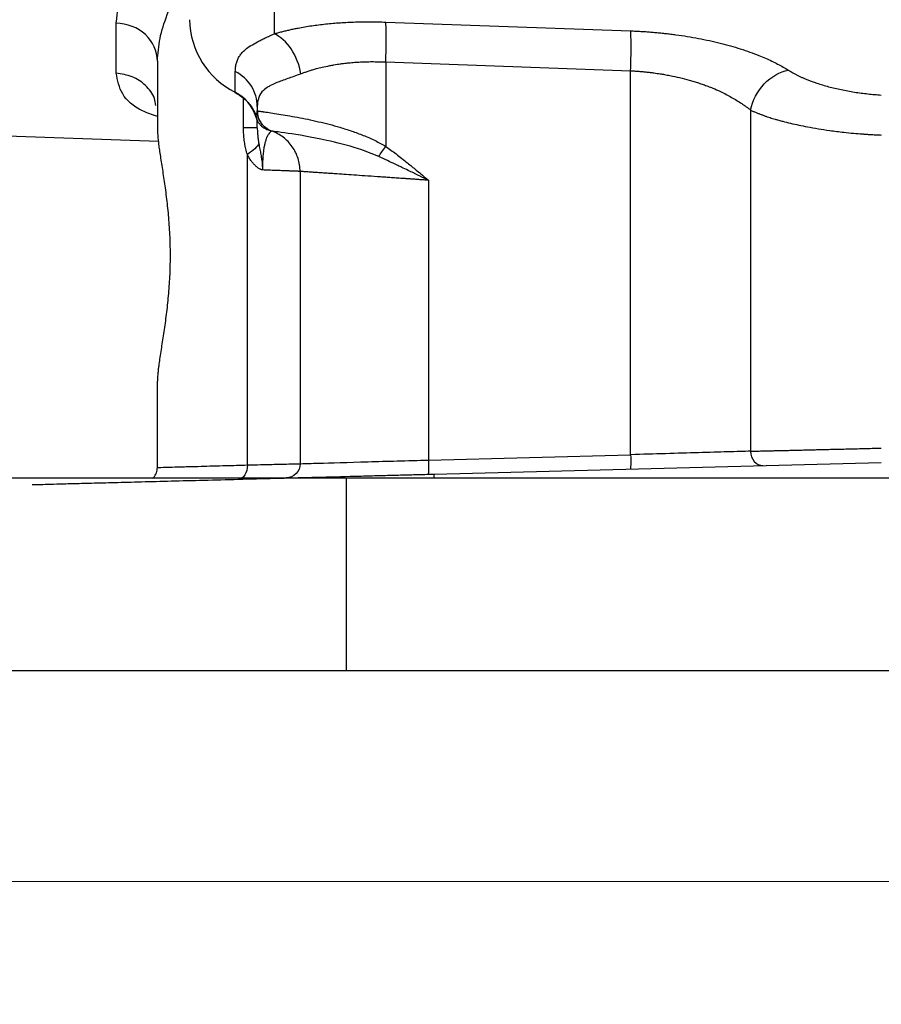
# Model space of a CAD drawing. Header units: inches. Extents: x 0.6 to 16.3, y 0.2 to 11.5.
# Tile 13 of 21: x 10.9 to 12.5, y 4.3 to 6.2. Entities that reach past the tile are written whole.
import ezdxf

# ---------------------------------------------------------------- set-up
doc = ezdxf.new("R2010")
doc.units = ezdxf.units.IN
doc.header["$MEASUREMENT"] = 0
doc.styles.add('SLDTEXTSTYLE0', font='TXT', dxfattribs={"width": 0.75})
doc.dimstyles.new('SLDDIMSTYLE1', dxfattribs={"dimtxt": 0.137795, "dimasz": 0.14, "dimexe": 0, "dimexo": 0.0625, "dimgap": 0.034449, "dimtad": 0, "dimdec": 1, "dimlfac": 1.5, "dimrnd": 1e-09, "dimzin": 4, "dimdsep": 46, "dimtxsty": 'SLDTEXTSTYLE0', "dimblk1": 'CLOSED', "dimblk2": 'CLOSED', "dimsah": 1, "dimcen": 0.09, "dimadec": 0, "dimazin": 1, "dimtfac": 1, "dimtdec": 1, "dimtofl": 0, "dimtmove": 0, "dimatfit": 3, "dimldrblk": 'CLOSED', "dimfxl": 0, "dimfrac": 2, "dimtolj": 1, "dimtzin": 12, "dimarcsym": 0})

# ---------------------------------------------------------------- blocks, each defined once
blk = doc.blocks.new('_Closed')
at = {"color": 0, "linetype": 'ByBlock', "lineweight": -2}
for p, q in [((-1, 0.166667), (0, 0)), ((-1, 0.166667), (-1, -0.166667)), ((0, 0), (-1, -0.166667)), ((0, 0), (-1, 0))]:
    blk.add_line(p, q, dxfattribs=at)
blk = doc.blocks.new('_D_4')
at = {"color": 7, "linetype": 'Continuous', "lineweight": 0}
for p, q in [((10.1435, 4.8974), (10.1435, 4.5037)), ((14.8102, 4.8974), (14.8102, 4.5037)), ((13.7533, 4.7415), (13.7113, 4.7415)), ((13.7113, 4.7415), (13.7113, 4.5228)), ((14.0587, 4.7415), (14.1007, 4.7415)), ((14.1007, 4.7415), (14.1007, 4.5228)), ((10.1435, 4.5431), (13.5904, 4.5431)), ((14.8102, 4.5431), (14.2216, 4.5431)), ((13.7113, 4.5228), (13.7533, 4.5228)), ((14.1007, 4.5228), (14.0587, 4.5228))]:
    blk.add_line(p, q, dxfattribs=at)
at = {"color": 7, "linetype": 'Continuous', "lineweight": 18, "xscale": 0.14, "yscale": 0.14, "rotation": 180.0000000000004}
blk.add_blockref('_Closed', (10.1435, 4.5431), dxfattribs=at)
at = {"color": 7, "linetype": 'Continuous', "lineweight": 18, "xscale": 0.14, "yscale": 0.14}
blk.add_blockref('_Closed', (14.8102, 4.5431), dxfattribs=at)
at = {"color": 7, "linetype": 'Continuous', "lineweight": 18, "char_height": 0.1378, "attachment_point": 1, "style": 'SLDTEXTSTYLE0'}
for s, insert in [('178', (13.7533, 4.7004)), ('7.0', (13.7788, 4.4942))]:
    blk.add_mtext(s, dxfattribs=dict(at, insert=insert))

msp = doc.modelspace()

# ---------------------------------------------------------------- linework, layer by layer
at = {"color": 8, "linetype": 'Continuous', "lineweight": 25}
for p, q in [((11.3415, 6.2275), (11.3415, 6.1276)), ((11.2845, 5.9516), (11.2845, 6.0069))]:
    msp.add_line(p, q, dxfattribs=at)
at = {"color": 7, "linetype": 'Continuous', "lineweight": 25}
for p, q in [((11.0463, 6.0538), (11.0463, 6.1478)), ((11.5503, 6.1496), (12.0082, 6.1331)), ((11.1235, 6.0766), (11.1235, 5.9486)), ((11.5503, 6.0751), (12.0082, 6.0586)), ((11.5503, 6.0751), (11.5503, 5.9173)), ((11.2691, 6.0181), (11.2691, 6.0573)), ((12.0082, 5.3408), (12.0082, 6.0586)), ((11.3102, 5.992), (11.3102, 5.9836)), ((12.2325, 5.985), (12.2325, 5.3473)), ((10.1158, 5.9623), (11.1256, 5.9271)), ((11.3283, 5.9488), (11.3295, 5.9486)), ((11.3347, 5.9466), (11.3369, 5.9459)), ((11.3369, 5.9459), (11.3369, 5.9459)), ((11.2916, 5.3217), (11.2916, 5.9022)), ((11.3902, 5.8704), (11.3902, 5.324)), ((11.6303, 5.8539), (11.6303, 5.3309)), ((11.1235, 5.317), (11.1235, 5.4784)), ((11.6303, 5.3309), (12.0082, 5.3408)), ((11.641, 5.3046), (12.4769, 5.3265)), ((11.4769, 5.2968), (10.1435, 5.2968)), ((11.4769, 4.9368), (11.4769, 5.2968)), ((13.4769, 5.2968), (11.4769, 5.2968)), ((11.4769, 4.9368), (10.1435, 4.9368)), ((13.4769, 4.9368), (11.4769, 4.9368))]:
    msp.add_line(p, q, dxfattribs=at)
at = {"color": 7, "linetype": 'Continuous', "lineweight": 25, "flags": 128}
msp.add_lwpolyline([(11.2705, 6.0167), (11.2699, 6.0166), (11.2693, 6.017), (11.2691, 6.0181)], dxfattribs=at)
at = {"color": 7, "linetype": 'Continuous', "lineweight": 25}
for centre, radius, start, end in [((11.3379, 6.1563), 0.1543, 180.8345, 243.552), ((11.2348, 5.9504), 0.0759, 18.4792, 63.0936)]:
    msp.add_arc(centre, radius, start, end, dxfattribs=at)
at = {"color": 8, "linetype": 'Continuous', "lineweight": 25}
for points, knots in [([(11.0463, 6.1478), (11.0488, 6.1687), (11.0536, 6.2105), (11.0938, 6.2793), (11.1295, 6.3285), (11.1577, 6.3523), (11.1595, 6.3538)], [0, 0, 0, 0, 0.324676, 0.650335, 0.977445, 1, 1, 1, 1]), ([(11.1235, 6.0766), (11.1245, 6.0906), (11.1263, 6.1185), (11.1412, 6.1646), (11.1604, 6.2059), (11.1775, 6.2321), (11.1835, 6.2413)], [0, 0, 0, 0, 0.272215, 0.543467, 0.839326, 1, 1, 1, 1]), ([(11.1235, 5.9728), (11.1138, 5.9763), (11.0827, 5.9874), (11.0541, 6.0138), (11.0489, 6.0405), (11.0463, 6.0538)], [0, 0, 0, 0, 0.18591, 0.59378, 1, 1, 1, 1]), ([(11.1205, 5.9937), (11.1198, 5.9982), (11.1177, 6.0122), (11.1021, 6.0321), (11.077, 6.0496), (11.0566, 6.0524), (11.0463, 6.0538)], [0, 0, 0, 0, 0.135741, 0.423828, 0.711914, 1, 1, 1, 1]), ([(11.641, 5.3046), (11.6407, 5.3042), (11.6403, 5.3035), (11.6401, 5.2986), (11.64, 5.2968)], [0, 0, 0, 0, 0.647824, 1, 1, 1, 1])]:
    msp.add_open_spline(points, degree=3, knots=knots, dxfattribs=at)
at = {"color": 7, "linetype": 'Continuous', "lineweight": 25}
for points in [[(11.1235, 6.0766), (11.1235, 6.0948), (11.107, 6.1312), (11.0668, 6.1472), (11.0463, 6.1478)], [(12.0082, 6.0586), (12.0087, 6.0746), (12.0094, 6.1066), (12.0087, 6.1274), (12.0082, 6.1331)], [(11.3916, 6.053), (11.3889, 6.0695), (11.3761, 6.1025), (11.3532, 6.1226), (11.3415, 6.1276)], [(11.3102, 5.992), (11.3102, 6.0052), (11.3025, 6.0317), (11.2815, 6.0508), (11.2691, 6.0573)], [(12.2325, 5.985), (12.2359, 6.0028), (12.2545, 6.0383), (12.2872, 6.0568), (12.3033, 6.0596)], [(11.3369, 5.9459), (11.3292, 5.9486), (11.3155, 5.959), (11.3103, 5.9754), (11.3103, 5.9836)], [(11.3209, 5.9563), (11.3219, 5.9553), (11.3228, 5.9544), (11.3239, 5.9535)], [(11.3321, 5.9474), (11.3324, 5.9473), (11.3326, 5.9472), (11.3329, 5.9472)], [(11.313, 5.9226), (11.3116, 5.9196), (11.3066, 5.9131), (11.2972, 5.9058), (11.2916, 5.9022)], [(11.5371, 5.8983), (11.5389, 5.901), (11.5431, 5.9071), (11.5479, 5.9139), (11.5503, 5.9173)]]:
    msp.add_open_spline(points, degree=3, dxfattribs=at)
for points, knots in [([(11.3415, 6.1276), (11.3438, 6.1282), (11.3486, 6.1296), (11.3559, 6.1316), (11.3633, 6.1335), (11.371, 6.1352), (11.3788, 6.1369), (11.3921, 6.1396), (11.4116, 6.1429), (11.438, 6.1462), (11.4653, 6.1486), (11.4887, 6.1497), (11.5076, 6.1502), (11.5217, 6.1502), (11.536, 6.1501), (11.5455, 6.1498), (11.5503, 6.1496)], [0, 0, 0, 0, 0.042061, 0.083971, 0.125766, 0.167483, 0.20916, 0.250833, 0.377149, 0.503009, 0.628413, 0.753608, 0.815235, 0.876756, 0.9383, 1, 1, 1, 1]), ([(11.5503, 6.0751), (11.5506, 6.0831), (11.5508, 6.0911), (11.5511, 6.1064), (11.5512, 6.1137), (11.5512, 6.1269), (11.5511, 6.1328), (11.5508, 6.1427), (11.5506, 6.1468), (11.5503, 6.1496)], [0, 0, 0, 0, 0.25, 0.25, 0.5, 0.5, 0.75, 0.75, 1, 1, 1, 1]), ([(12.0082, 6.1331), (12.0113, 6.133), (12.0176, 6.1328), (12.0271, 6.1323), (12.0365, 6.1317), (12.0459, 6.131), (12.0553, 6.1302), (12.0647, 6.1293), (12.074, 6.1283), (12.0834, 6.1272), (12.104, 6.1245), (12.1355, 6.1194), (12.176, 6.1105), (12.214, 6.0998), (12.2415, 6.09), (12.2604, 6.0821), (12.2721, 6.0768), (12.2832, 6.0712), (12.2937, 6.0655), (12.3001, 6.0615), (12.3033, 6.0596)], [0, 0, 0, 0, 0.026736, 0.05341, 0.080046, 0.106668, 0.133301, 0.15997, 0.186698, 0.21351, 0.24043, 0.365727, 0.492055, 0.619462, 0.748096, 0.798265, 0.848416, 0.898674, 0.949161, 1, 1, 1, 1]), ([(11.2691, 6.0573), (11.2692, 6.0587), (11.2692, 6.0615), (11.2696, 6.0655), (11.2702, 6.0694), (11.2711, 6.0731), (11.2722, 6.0766), (11.2736, 6.0801), (11.2753, 6.0834), (11.2772, 6.0865), (11.2794, 6.0895), (11.2819, 6.0925), (11.2846, 6.0953), (11.2895, 6.0997), (11.2975, 6.1056), (11.3081, 6.1115), (11.3175, 6.1163), (11.325, 6.1199), (11.3329, 6.1236), (11.3386, 6.1262), (11.3415, 6.1276)], [0, 0, 0, 0, 0.044653, 0.089017, 0.133121, 0.176989, 0.220651, 0.264134, 0.307467, 0.350677, 0.393793, 0.436845, 0.479862, 0.522872, 0.645931, 0.768233, 0.826845, 0.884954, 0.942644, 1, 1, 1, 1]), ([(11.3916, 6.053), (11.3935, 6.0537), (11.3974, 6.0552), (11.4038, 6.0574), (11.4091, 6.0592), (11.4148, 6.0609), (11.4216, 6.0628), (11.4323, 6.0655), (11.4434, 6.0678), (11.4528, 6.0696), (11.4593, 6.0706), (11.4652, 6.0715), (11.471, 6.0723), (11.4773, 6.073), (11.4851, 6.0738), (11.4947, 6.0746), (11.5046, 6.0751), (11.5126, 6.0754), (11.519, 6.0756), (11.5248, 6.0756), (11.5308, 6.0756), (11.537, 6.0755), (11.5435, 6.0754), (11.548, 6.0752), (11.5503, 6.0751)], [0, 0, 0, 0, 0.045474, 0.092861, 0.144237, 0.163359, 0.216509, 0.288801, 0.38204, 0.433079, 0.469874, 0.504999, 0.543793, 0.576836, 0.619825, 0.683995, 0.745565, 0.790247, 0.82226, 0.855383, 0.889596, 0.924883, 0.961316, 1, 1, 1, 1]), ([(12.0082, 6.0586), (12.0104, 6.0584), (12.0151, 6.0582), (12.0221, 6.0577), (12.0293, 6.0571), (12.0368, 6.0564), (12.0444, 6.0556), (12.0532, 6.0544), (12.0622, 6.0531), (12.0721, 6.0515), (12.0845, 6.0492), (12.1, 6.0458), (12.1148, 6.0419), (12.1266, 6.0384), (12.1339, 6.0362), (12.1397, 6.0343), (12.1455, 6.0323), (12.153, 6.0296), (12.1638, 6.0254), (12.179, 6.0187), (12.1937, 6.0109), (12.2067, 6.0032), (12.2158, 5.9973), (12.2247, 5.9913), (12.2301, 5.9871), (12.2329, 5.985)], [0, 0, 0, 0, 0.02508, 0.050564, 0.076842, 0.104311, 0.133366, 0.160292, 0.201927, 0.233325, 0.271701, 0.342437, 0.414079, 0.450543, 0.486535, 0.504454, 0.523042, 0.559847, 0.601864, 0.67058, 0.781176, 0.835364, 0.891198, 0.944223, 1, 1, 1, 1]), ([(12.3033, 6.0596), (12.3047, 6.0587), (12.3074, 6.057), (12.3117, 6.0546), (12.3162, 6.0521), (12.3209, 6.0497), (12.3258, 6.0474), (12.3308, 6.0451), (12.3406, 6.041), (12.3559, 6.0353), (12.378, 6.0287), (12.4017, 6.0231), (12.4223, 6.0193), (12.4391, 6.0169), (12.4516, 6.0154), (12.4642, 6.0141), (12.4726, 6.0135), (12.4769, 6.0132)], [0, 0, 0, 0, 0.036355, 0.072536, 0.108581, 0.144528, 0.180418, 0.216288, 0.252179, 0.380435, 0.507655, 0.633754, 0.758949, 0.81951, 0.879713, 0.939796, 1, 1, 1, 1]), ([(11.3916, 6.053), (11.3825, 6.0494), (11.374, 6.0464), (11.3591, 6.041), (11.3526, 6.0387), (11.3432, 6.0349), (11.3398, 6.0334), (11.3347, 6.0308), (11.3328, 6.0298), (11.3276, 6.0267), (11.3245, 6.0245), (11.3177, 6.018), (11.3146, 6.0134), (11.311, 6.0032), (11.3102, 5.9979), (11.3102, 5.992)], [-1.070397, -1.070397, -1.070397, -1.070397, -0.883078, -0.883078, -0.668998, -0.668998, -0.535199, -0.535199, -0.468299, -0.468299, -0.361259, -0.361259, -0.189996, -0.189996, 0, 0, 0, 0]), ([(11.2705, 6.0168), (11.2765, 6.013), (11.2884, 6.0056), (11.3011, 5.9895), (11.3085, 5.9756), (11.3095, 5.9671), (11.3097, 5.9651)], [0, 0, 0, 0, 0.304391, 0.607497, 0.909404, 1, 1, 1, 1]), ([(11.3068, 5.9745), (11.3071, 5.9749), (11.3079, 5.9757), (11.3087, 5.9771), (11.3094, 5.9785), (11.3098, 5.9801), (11.3102, 5.9818), (11.3102, 5.983), (11.3102, 5.9836)], [0, 0, 0, 0, 0.153301, 0.31194, 0.475922, 0.645256, 0.819947, 1, 1, 1, 1]), ([(11.3099, 5.9839), (11.3099, 5.9829), (11.31, 5.9809), (11.3103, 5.9788), (11.3104, 5.9778)], [0, 0, 0, 0, 0.518014, 1, 1, 1, 1]), ([(11.3102, 5.9836), (11.3102, 5.9836), (11.3102, 5.9836), (11.3102, 5.9836), (11.3102, 5.9836), (11.3102, 5.9836), (11.3102, 5.9836), (11.3103, 5.9836), (11.3103, 5.9836), (11.3103, 5.9836)], [0, 0, 0, 0, 0.00567104, 0.00567104, 0.01078296, 0.01078296, 0.01397791, 0.01397791, 0.01597476, 0.01597476, 0.01597476, 0.01597476]), ([(11.3102, 5.9836), (11.3102, 5.9754), (11.3128, 5.9672), (11.3223, 5.9538), (11.3291, 5.9486), (11.3369, 5.9459)], [0, 0, 0, 0, 0.5, 0.5, 1, 1, 1, 1]), ([(11.3103, 5.9836), (11.3103, 5.9835), (11.3105, 5.9835), (11.3111, 5.9834), (11.3119, 5.9833), (11.3129, 5.9831), (11.3142, 5.983), (11.3157, 5.9828), (11.3174, 5.9825), (11.3193, 5.9823), (11.3214, 5.982), (11.3293, 5.9809), (11.3476, 5.9782), (11.3831, 5.9723), (11.4227, 5.9642), (11.458, 5.9551), (11.4864, 5.9461), (11.5049, 5.9393), (11.5195, 5.9332), (11.5304, 5.9281), (11.5406, 5.9229), (11.5471, 5.9192), (11.5503, 5.9173)], [0, 0, 0, 0, 0.021075, 0.041941, 0.062598, 0.083047, 0.103287, 0.123318, 0.143143, 0.162759, 0.182169, 0.201371, 0.359599, 0.503418, 0.6347, 0.754392, 0.818064, 0.878265, 0.910896, 0.942027, 0.97171, 1, 1, 1, 1]), ([(12.2325, 5.985), (12.2341, 5.9842), (12.2374, 5.9827), (12.2426, 5.9805), (12.2479, 5.9784), (12.2532, 5.9764), (12.2584, 5.9745), (12.2636, 5.9726), (12.2687, 5.971), (12.2735, 5.9694), (12.2775, 5.9683), (12.2813, 5.9672), (12.2861, 5.9659), (12.2948, 5.9635), (12.3121, 5.9592), (12.3407, 5.9531), (12.3745, 5.9476), (12.4039, 5.9439), (12.4244, 5.9418), (12.4369, 5.9408), (12.4454, 5.9402), (12.4512, 5.9398), (12.459, 5.9393), (12.4679, 5.9388), (12.4738, 5.9386), (12.4769, 5.9384)], [0, 0, 0, 0, 0.031204, 0.062136, 0.092546, 0.12218, 0.150782, 0.178094, 0.203857, 0.227811, 0.249701, 0.260626, 0.28149, 0.313279, 0.376958, 0.504248, 0.66113, 0.755868, 0.820604, 0.878854, 0.887204, 0.909204, 0.939643, 0.968187, 1, 1, 1, 1]), ([(11.3068, 5.9745), (11.307, 5.9736), (11.3074, 5.972), (11.3082, 5.9698), (11.3089, 5.9679), (11.3101, 5.9653), (11.3119, 5.9622), (11.3147, 5.9585), (11.318, 5.9551), (11.3219, 5.9522), (11.326, 5.9498), (11.3288, 5.9486), (11.3302, 5.9481)], [0, 0, 0, 0, 0.075391, 0.142405, 0.201132, 0.251649, 0.38417, 0.502649, 0.639598, 0.76651, 0.885725, 1, 1, 1, 1]), ([(11.3102, 5.9516), (11.3102, 5.9562), (11.3102, 5.9617), (11.3102, 5.9649), (11.3102, 5.9654)], [0, 0, 0, 0, 0.843135, 1, 1, 1, 1]), ([(11.3104, 5.9778), (11.3105, 5.9774), (11.3107, 5.9764), (11.3109, 5.9755), (11.311, 5.9749)], [0, 0, 0, 0, 0.438435, 1, 1, 1, 1]), ([(11.311, 5.9749), (11.3111, 5.9744), (11.3114, 5.9734), (11.3117, 5.9724), (11.3118, 5.9719)], [0, 0, 0, 0, 0.506224, 1, 1, 1, 1]), ([(11.3118, 5.9719), (11.312, 5.9713), (11.3123, 5.9703), (11.3128, 5.9692), (11.313, 5.9687)], [0, 0, 0, 0, 0.502116, 1, 1, 1, 1]), ([(11.313, 5.9687), (11.3132, 5.9681), (11.3136, 5.967), (11.3141, 5.966), (11.3144, 5.9654)], [0, 0, 0, 0, 0.497156, 1, 1, 1, 1]), ([(11.1235, 5.9486), (11.1236, 5.9474), (11.1236, 5.945), (11.1238, 5.9411), (11.124, 5.937), (11.1244, 5.9327), (11.1249, 5.9281), (11.1254, 5.9233), (11.126, 5.9183), (11.1267, 5.9131), (11.1284, 5.9015), (11.1315, 5.8818), (11.1361, 5.8519), (11.1406, 5.8192), (11.1442, 5.7843), (11.1466, 5.7479), (11.1474, 5.7108), (11.1464, 5.6737), (11.1438, 5.6375), (11.14, 5.6028), (11.1362, 5.5758), (11.1331, 5.5555), (11.1307, 5.5406), (11.1285, 5.5262), (11.1268, 5.5143), (11.1255, 5.5049), (11.1247, 5.4974), (11.124, 5.4905), (11.1236, 5.4841), (11.1236, 5.4803), (11.1235, 5.4784)], [0, 0, 0, 0, 0.014172, 0.028304, 0.042412, 0.056507, 0.070605, 0.084719, 0.098861, 0.113047, 0.12729, 0.190548, 0.253586, 0.316749, 0.379272, 0.442091, 0.504564, 0.567002, 0.629862, 0.69233, 0.755584, 0.787807, 0.820056, 0.854849, 0.889481, 0.911687, 0.933789, 0.955841, 0.977894, 1, 1, 1, 1]), ([(11.3102, 5.9516), (11.3102, 5.9516), (11.3079, 5.9516), (11.2991, 5.9516), (11.2926, 5.9516), (11.2845, 5.9516)], [0, 0, 0, 0, 0.5, 0.5, 1, 1, 1, 1]), ([(11.2916, 5.9022), (11.2911, 5.9039), (11.2901, 5.9073), (11.2887, 5.9125), (11.2876, 5.9178), (11.2866, 5.9232), (11.2858, 5.9287), (11.2852, 5.9343), (11.2848, 5.94), (11.2845, 5.9457), (11.2845, 5.9496), (11.2845, 5.9516)], [0, 0, 0, 0, 0.1089036, 0.2178321, 0.3270157, 0.436683, 0.5470598, 0.6583674, 0.7708217, 0.8846319, 1, 1, 1, 1]), ([(11.3102, 5.9516), (11.3102, 5.9501), (11.3103, 5.9456), (11.3108, 5.9382), (11.3118, 5.9299), (11.3126, 5.9247), (11.313, 5.9226)], [0, 0, 0, 0, 0.153259, 0.479455, 0.78148, 1, 1, 1, 1]), ([(11.3369, 5.9458), (11.3368, 5.9458), (11.3368, 5.9458), (11.3364, 5.9456), (11.3359, 5.9452), (11.3353, 5.9447), (11.334, 5.9435), (11.3318, 5.9413), (11.3285, 5.9361), (11.3258, 5.9289), (11.3237, 5.9207), (11.3223, 5.9134), (11.3212, 5.9049), (11.3205, 5.8967), (11.3202, 5.8897), (11.32, 5.8842), (11.3199, 5.8787), (11.3199, 5.875), (11.3199, 5.8731)], [0, 0, 0, 0, 0.057925, 0.115041, 0.171555, 0.227668, 0.283575, 0.421978, 0.551347, 0.675055, 0.734785, 0.791116, 0.846519, 0.898517, 0.924614, 0.950045, 0.975077, 1, 1, 1, 1]), ([(11.3309, 5.9483), (11.3309, 5.9482), (11.3316, 5.9481), (11.3315, 5.9482), (11.3313, 5.9482)], [0, 0, 0, 0, 0.084969, 1, 1, 1, 1]), ([(11.3902, 5.8704), (11.3902, 5.8786), (11.3889, 5.8868), (11.384, 5.9025), (11.3803, 5.9099), (11.3708, 5.9233), (11.365, 5.9293), (11.3519, 5.9392), (11.3446, 5.9431), (11.3369, 5.9459)], [0, 0, 0, 0, 0.25, 0.25, 0.5, 0.5, 0.75, 0.75, 1, 1, 1, 1]), ([(11.5371, 5.8983), (11.5249, 5.9038), (11.512, 5.9086), (11.4787, 5.9193), (11.4587, 5.9243), (11.4105, 5.9349), (11.3855, 5.9389), (11.3481, 5.9444), (11.3374, 5.9457), (11.3369, 5.9459)], [-1.254494, -1.254494, -1.254494, -1.254494, -1.097682, -1.097682, -0.846783, -0.846783, -0.445345, -0.445345, 0, 0, 0, 0]), ([(11.313, 5.9226), (11.3133, 5.9207), (11.3139, 5.9172), (11.3149, 5.9119), (11.3162, 5.9053), (11.3175, 5.898), (11.3186, 5.8907), (11.3192, 5.8859), (11.3194, 5.8828), (11.3196, 5.8802), (11.3198, 5.877), (11.3198, 5.8745), (11.3198, 5.8731)], [0, 0, 0, 0, 0.117817, 0.225965, 0.325382, 0.532956, 0.670451, 0.764109, 0.814132, 0.852547, 0.92034, 1, 1, 1, 1]), ([(11.5503, 5.9173), (11.5534, 5.915), (11.56, 5.9103), (11.5699, 5.9029), (11.5802, 5.8948), (11.5929, 5.8848), (11.6096, 5.8711), (11.6227, 5.8602), (11.6303, 5.8539)], [0, 0, 0, 0, 0.114433, 0.23588, 0.364366, 0.499913, 0.709247, 1, 1, 1, 1]), ([(11.3198, 5.8731), (11.3195, 5.8732), (11.3188, 5.8732), (11.3177, 5.8735), (11.3165, 5.874), (11.315, 5.8748), (11.3131, 5.8758), (11.3104, 5.8777), (11.3071, 5.8805), (11.3031, 5.8846), (11.2991, 5.8896), (11.2951, 5.8955), (11.2928, 5.8999), (11.2916, 5.9022)], [0, 0, 0, 0, 0.028249, 0.060831, 0.097967, 0.139808, 0.205075, 0.273905, 0.398158, 0.528494, 0.682343, 0.838963, 1, 1, 1, 1]), ([(11.6303, 5.8539), (11.6248, 5.8566), (11.6192, 5.8592), (11.6074, 5.8649), (11.6011, 5.868), (11.591, 5.8729), (11.5871, 5.8748), (11.5812, 5.8776), (11.5793, 5.8785), (11.5742, 5.8809), (11.5711, 5.8824), (11.5631, 5.8862), (11.5582, 5.8885), (11.5479, 5.8933), (11.5425, 5.8958), (11.5371, 5.8983)], [-0.3893234, -0.3893234, -0.3893234, -0.3893234, -0.3211918, -0.3211918, -0.2433271, -0.2433271, -0.1946617, -0.1946617, -0.170329, -0.170329, -0.1313966, -0.1313966, -0.0691049, -0.0691049, 0, 0, 0, 0]), ([(11.3902, 5.8704), (11.3902, 5.8704), (11.3901, 5.8704), (11.3897, 5.8705), (11.389, 5.8705), (11.388, 5.8705), (11.3867, 5.8706), (11.3852, 5.8706), (11.3833, 5.8707), (11.3811, 5.8708), (11.3787, 5.8709), (11.3759, 5.871), (11.3729, 5.8711), (11.3695, 5.8712), (11.3659, 5.8714), (11.3619, 5.8715), (11.3577, 5.8717), (11.3532, 5.8719), (11.3483, 5.872), (11.3432, 5.8722), (11.3378, 5.8724), (11.3321, 5.8727), (11.3261, 5.8729), (11.3219, 5.873), (11.3198, 5.8731)], [0, 0, 0, 0, 0.043545, 0.087271, 0.131179, 0.175268, 0.219539, 0.263992, 0.308627, 0.353443, 0.398442, 0.443622, 0.488984, 0.534529, 0.580255, 0.626164, 0.672255, 0.718529, 0.764984, 0.811622, 0.858443, 0.905446, 0.952632, 1, 1, 1, 1]), ([(11.6303, 5.8539), (11.6276, 5.8541), (11.6222, 5.8544), (11.6143, 5.855), (11.6067, 5.8555), (11.5993, 5.856), (11.5922, 5.8565), (11.5854, 5.857), (11.5789, 5.8574), (11.5726, 5.8579), (11.5667, 5.8583), (11.561, 5.8587), (11.5555, 5.859), (11.5504, 5.8594), (11.5455, 5.8597), (11.5341, 5.8605), (11.5171, 5.8617), (11.4956, 5.8632), (11.4765, 5.8645), (11.4611, 5.8656), (11.4485, 5.8664), (11.4383, 5.8671), (11.4291, 5.8678), (11.4208, 5.8683), (11.4135, 5.8688), (11.4072, 5.8693), (11.4019, 5.8696), (11.3976, 5.8699), (11.3943, 5.8702), (11.3919, 5.8703), (11.3905, 5.8704), (11.3903, 5.8704), (11.3902, 5.8704)], [0, 0, 0, 0, 0.021287, 0.041947, 0.06198, 0.081386, 0.100165, 0.118317, 0.135842, 0.15274, 0.169011, 0.184655, 0.199671, 0.214061, 0.227824, 0.240959, 0.310359, 0.376724, 0.440056, 0.500356, 0.543965, 0.587214, 0.630102, 0.672632, 0.714802, 0.756614, 0.798069, 0.839166, 0.879907, 0.920293, 0.960323, 1, 1, 1, 1]), ([(12.0082, 5.3408), (12.0083, 5.3339), (12.0084, 5.3269), (12.0081, 5.3171), (12.0078, 5.3142), (12.0075, 5.3142)], [0, 0, 0, 0, 0.5, 0.5, 1, 1, 1, 1]), ([(12.2325, 5.3473), (12.2204, 5.347), (12.2059, 5.3466), (12.1731, 5.3456), (12.1548, 5.3451), (12.1157, 5.344), (12.0949, 5.3434), (12.052, 5.3421), (12.03, 5.3415), (12.0082, 5.3408)], [0, 0, 0, 0, 0.25, 0.25, 0.5, 0.5, 0.75, 0.75, 1, 1, 1, 1]), ([(12.2325, 5.3473), (12.2341, 5.3474), (12.2374, 5.3475), (12.2427, 5.3476), (12.2483, 5.3477), (12.2541, 5.3479), (12.2603, 5.348), (12.2667, 5.3482), (12.2735, 5.3483), (12.2805, 5.3485), (12.2879, 5.3487), (12.2955, 5.3488), (12.3035, 5.349), (12.3117, 5.3492), (12.3203, 5.3494), (12.3291, 5.3496), (12.3378, 5.3498), (12.3466, 5.3501), (12.3556, 5.3503), (12.3655, 5.3505), (12.3763, 5.3508), (12.388, 5.351), (12.4006, 5.3513), (12.4141, 5.3517), (12.4286, 5.352), (12.4439, 5.3524), (12.4601, 5.3528), (12.4712, 5.353), (12.4769, 5.3532)], [0, 0, 0, 0, 0.0305153, 0.061433, 0.0927531, 0.1244757, 0.1566006, 0.189128, 0.2220578, 0.2553901, 0.2891248, 0.323262, 0.3578016, 0.3927437, 0.4280883, 0.4638354, 0.499985, 0.531891, 0.5665072, 0.6038335, 0.6438699, 0.6866162, 0.7320725, 0.7802387, 0.8311146, 0.8847002, 0.9409954, 1, 1, 1, 1]), ([(12.2325, 5.3473), (12.2325, 5.3473), (12.2325, 5.3473), (12.2325, 5.3473), (12.2325, 5.3403), (12.2376, 5.3262), (12.2495, 5.3205), (12.2554, 5.3207), (12.2554, 5.3207), (12.2554, 5.3207), (12.2554, 5.3207)], [-0.000509, -0.000509, -0.000509, -0.000509, -0.000498, -0.000498, -0.000498, 0.499502, 0.999502, 0.999502, 0.999502, 1.000011, 1.000011, 1.000011, 1.000011]), ([(11.1235, 5.317), (11.1235, 5.317), (11.1246, 5.317), (11.1302, 5.3172), (11.1368, 5.3174), (11.1523, 5.3178), (11.1595, 5.318), (11.1718, 5.3183), (11.1762, 5.3185), (11.1883, 5.3188), (11.1964, 5.319), (11.2192, 5.3197), (11.2349, 5.3201), (11.2645, 5.3209), (11.2777, 5.3213), (11.2916, 5.3217)], [0, 0, 0, 0, 0.1110913, 0.1110913, 0.3032811, 0.3032811, 0.4233998, 0.4233998, 0.4834591, 0.4834591, 0.579554, 0.579554, 0.7333058, 0.7333058, 0.8448204, 0.8448204, 0.8448204, 0.8448204]), ([(11.2916, 5.3217), (11.2917, 5.3148), (11.2882, 5.301), (11.2792, 5.2951), (11.2746, 5.295), (11.2746, 5.295), (11.2746, 5.295), (11.2746, 5.295)], [0, 0, 0, 0, 0.5, 1, 1, 1, 1.000023, 1.000023, 1.000023, 1.000023]), ([(11.2916, 5.3217), (11.3003, 5.3219), (11.3086, 5.3221), (11.3287, 5.3225), (11.3398, 5.3228), (11.3645, 5.3234), (11.3758, 5.3237), (11.3876, 5.3239), (11.3902, 5.324), (11.3902, 5.324)], [-0.8448205, -0.8448205, -0.8448205, -0.8448205, -0.72544, -0.72544, -0.5344313, -0.5344313, -0.2288174, -0.2288174, -0.0000012, -0.0000012, -0.0000012, -0.0000012]), ([(11.3902, 5.324), (11.3902, 5.3171), (11.3874, 5.3103), (11.3779, 5.3005), (11.3711, 5.2975), (11.3642, 5.2973)], [0, 0, 0, 0, 0.5, 0.5, 1, 1, 1, 1]), ([(11.3902, 5.324), (11.3902, 5.324), (11.392, 5.3241), (11.401, 5.3243), (11.411, 5.3246), (11.4471, 5.3256), (11.4794, 5.3266), (11.5518, 5.3287), (11.5908, 5.3298), (11.6303, 5.3309)], [-1.518421, -1.518421, -1.518421, -1.518421, -1.314891, -1.314891, -0.989243, -0.989243, -0.468207, -0.468207, 0, 0, 0, 0]), ([(11.6303, 5.3309), (11.6305, 5.324), (11.6305, 5.3101), (11.63, 5.3043), (11.6296, 5.3043), (11.6296, 5.3043), (11.6296, 5.3043), (11.6296, 5.3043)], [-0.000725, -0.000725, -0.000725, -0.000725, 0.499275, 0.999275, 0.999275, 0.999275, 1, 1, 1, 1]), ([(10.8892, 5.2849), (10.8892, 5.2849), (10.8892, 5.2849), (10.8896, 5.2849), (10.8902, 5.2849), (10.8911, 5.285), (10.8922, 5.285), (10.8936, 5.285), (10.8952, 5.2851), (10.8971, 5.2851), (10.8992, 5.2852), (10.905, 5.2853), (10.9171, 5.2856), (10.9408, 5.2863), (10.9715, 5.2871), (11.0097, 5.2881), (11.0546, 5.2892), (11.1061, 5.2906), (11.1632, 5.2921), (11.2251, 5.2937), (11.2909, 5.2954), (11.3592, 5.2972), (11.4296, 5.2991), (11.4865, 5.3005), (11.5291, 5.3017), (11.5569, 5.3024), (11.5848, 5.3031), (11.6128, 5.3039), (11.6316, 5.3043), (11.641, 5.3046)], [0, 0, 0, 0, 0.01173, 0.023445, 0.035149, 0.046845, 0.058537, 0.070228, 0.081924, 0.093626, 0.10534, 0.117068, 0.178853, 0.240651, 0.304833, 0.369028, 0.434482, 0.499949, 0.565407, 0.630878, 0.695072, 0.75928, 0.821083, 0.882898, 0.906343, 0.929745, 0.953136, 0.976544, 1, 1, 1, 1]), ([(11.1137, 5.2968), (11.1145, 5.2973), (11.1181, 5.2997), (11.1223, 5.3069), (11.1231, 5.3136), (11.1235, 5.317)], [0, 0, 0, 0, 0.120371, 0.560185, 1, 1, 1, 1])]:
    msp.add_open_spline(points, degree=3, knots=knots, dxfattribs=at)

# ---------------------------------------------------------------- dimensions: what is measured, and where the dimension line sits
at = {"color": 7, "linetype": 'Continuous', "lineweight": 18}
dim = msp.add_linear_dim(base=(14.8102, 4.5431), p1=(10.1435, 4.9368), p2=(14.8102, 4.9368), dimstyle='SLDDIMSTYLE1', dxfattribs=at)
dim.commit()
dim.dimension.update_dxf_attribs({"geometry": '_D_4', "text_midpoint": (13.906, 4.5431), "dimtype": 160})

doc.saveas('drawing.dxf')
